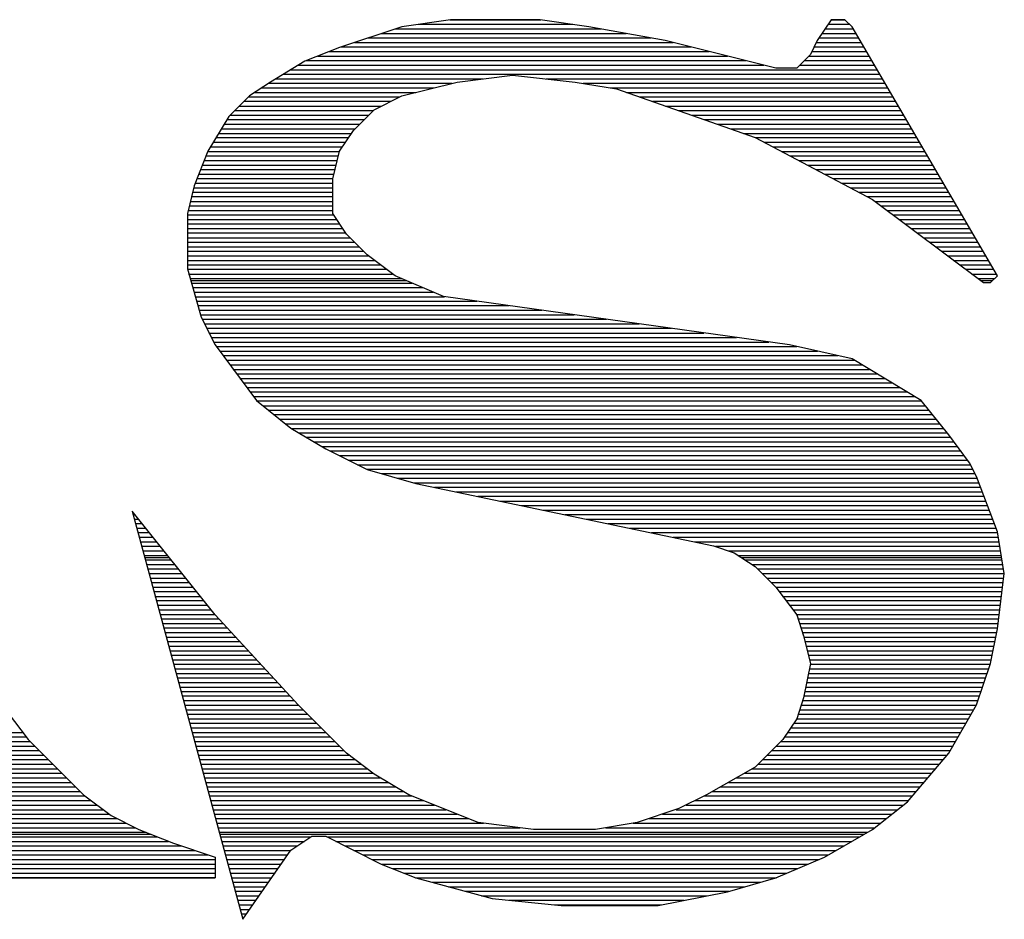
# Model space of a CAD drawing. Extents: x -197 to 9597, y -1478 to 7719.
# Tile 12 of 40: x 3015 to 3063, y -864 to -820. Entities that reach past the tile are written whole.
import ezdxf

# ---------------------------------------------------------------- set-up
doc = ezdxf.new("R2010")
doc.units = 0
doc.layers.add('DF_TITLE_BLOCK', color=2, linetype='CONTINUOUS')

msp = doc.modelspace()

# ---------------------------------------------------------------- linework, layer by layer
at = {"layer": 'DF_TITLE_BLOCK'}
for points in [[(3033.248, -820.201), (3030.216, -821.208)], [(3033.248, -820.201), (3030.216, -821.208)], [(3033.248, -820.201), (3030.216, -821.208)], [(3035.618, -819.858), (3033.248, -820.201)], [(3035.618, -819.858), (3033.248, -820.201)], [(3035.618, -819.858), (3033.248, -820.201)], [(3034.039, -820.078), (3041.578, -820.078)], [(3035.586, -819.858), (3040.027, -819.858)], [(3040, -819.858), (3035.618, -819.858)], [(3040, -819.858), (3035.618, -819.858)], [(3040, -819.858), (3035.618, -819.858)], [(3042.37, -820.201), (3040, -819.858)], [(3042.37, -820.201), (3040, -819.858)], [(3042.37, -820.201), (3040, -819.858)], [(3046.078, -820.87), (3042.37, -820.201)], [(3046.078, -820.87), (3042.37, -820.201)], [(3046.078, -820.87), (3042.37, -820.201)], [(3054.177, -819.858), (3053.5, -820.87)], [(3054.177, -819.858), (3053.5, -820.87)], [(3054.177, -819.858), (3053.5, -820.87)], [(3054.027, -820.078), (3055.078, -820.078)], [(3054.846, -819.858), (3054.177, -819.858)], [(3054.177, -819.858), (3054.858, -819.858)], [(3054.846, -819.858), (3054.177, -819.858)], [(3054.846, -819.858), (3054.177, -819.858)], [(3055.197, -820.201), (3054.846, -819.858)], [(3055.197, -820.201), (3054.846, -819.858)], [(3055.197, -820.201), (3054.846, -819.858)], [(3062.279, -832.35), (3055.197, -820.201)], [(3062.279, -832.35), (3055.197, -820.201)], [(3062.279, -832.35), (3055.197, -820.201)], [(3032.26, -820.531), (3044.189, -820.531)], [(3032.929, -820.299), (3042.968, -820.299)], [(3053.74, -820.531), (3055.389, -820.531)], [(3053.878, -820.299), (3055.26, -820.299)], [(3030.216, -821.208), (3028.527, -821.882)], [(3030.216, -821.208), (3028.527, -821.882)], [(3030.216, -821.208), (3028.527, -821.882)], [(3030.267, -821.189), (3047.358, -821.189)], [(3030.937, -820.968), (3046.468, -820.968)], [(3031.598, -820.748), (3045.397, -820.748)], [(3051.476, -822.22), (3046.078, -820.87)], [(3051.476, -822.22), (3046.078, -820.87)], [(3051.476, -822.22), (3046.078, -820.87)], [(3053.5, -820.87), (3053.169, -821.551)], [(3053.5, -820.87), (3053.169, -821.551)], [(3053.5, -820.87), (3053.169, -821.551)], [(3053.346, -821.189), (3055.767, -821.189)], [(3053.456, -820.968), (3055.649, -820.968)], [(3053.586, -820.748), (3055.508, -820.748)], [(3029.157, -821.63), (3049.13, -821.63)], [(3029.708, -821.409), (3048.236, -821.409)], [(3053.169, -821.551), (3052.5, -822.22)], [(3053.169, -821.551), (3052.5, -822.22)], [(3053.169, -821.551), (3052.5, -822.22)], [(3053.078, -821.63), (3056.027, -821.63)], [(3053.228, -821.409), (3055.897, -821.409)], [(3028.527, -821.882), (3026.846, -822.901)], [(3028.527, -821.882), (3026.846, -822.901)], [(3028.527, -821.882), (3026.846, -822.901)], [(3028.208, -822.071), (3050.897, -822.071)], [(3028.598, -821.85), (3050.019, -821.85)], [(3052.637, -822.071), (3056.287, -822.071)], [(3052.858, -821.85), (3056.157, -821.85)], [(3027.468, -822.519), (3056.547, -822.519)], [(3027.838, -822.299), (3056.417, -822.299)], [(3035.949, -822.901), (3038.649, -822.559)], [(3035.949, -822.901), (3038.649, -822.559)], [(3035.949, -822.901), (3038.649, -822.559)], [(3038.649, -822.559), (3041.697, -822.901)], [(3038.649, -822.559), (3041.697, -822.901)], [(3038.649, -822.559), (3041.697, -822.901)], [(3052.5, -822.22), (3051.476, -822.22)], [(3052.5, -822.22), (3051.476, -822.22)], [(3052.5, -822.22), (3051.476, -822.22)], [(3026.846, -822.901), (3025.826, -823.571)], [(3026.846, -822.901), (3025.826, -823.571)], [(3026.846, -822.901), (3025.826, -823.571)], [(3026.74, -822.96), (3035.697, -822.96)], [(3027.098, -822.74), (3037.197, -822.74)], [(3033.248, -823.571), (3035.949, -822.901)], [(3033.248, -823.571), (3035.949, -822.901)], [(3033.248, -823.571), (3035.949, -822.901)], [(3040.287, -822.74), (3056.677, -822.74)], [(3041.697, -822.901), (3043.716, -823.228)], [(3041.697, -822.901), (3043.716, -823.228)], [(3041.697, -822.901), (3043.716, -823.228)], [(3042.086, -822.96), (3056.799, -822.96)], [(3025.826, -823.571), (3024.819, -824.578)], [(3025.826, -823.571), (3024.819, -824.578)], [(3025.826, -823.571), (3024.819, -824.578)], [(3025.779, -823.618), (3033.149, -823.618)], [(3026.078, -823.401), (3033.929, -823.401)], [(3026.409, -823.181), (3034.807, -823.181)], [(3031.897, -824.252), (3033.248, -823.571)], [(3031.897, -824.252), (3033.248, -823.571)], [(3031.897, -824.252), (3033.248, -823.571)], [(3043.409, -823.181), (3056.937, -823.181)], [(3043.716, -823.228), (3050.468, -825.598)], [(3043.716, -823.228), (3050.468, -825.598)], [(3043.716, -823.228), (3050.468, -825.598)], [(3044.197, -823.401), (3057.059, -823.401)], [(3044.838, -823.618), (3057.189, -823.618)], [(3025.326, -824.071), (3032.26, -824.071)], [(3025.559, -823.838), (3032.697, -823.838)], [(3045.468, -823.838), (3057.326, -823.838)], [(3046.098, -824.071), (3057.449, -824.071)], [(3024.819, -824.578), (3023.799, -826.271)], [(3024.819, -824.578), (3023.799, -826.271)], [(3024.819, -824.578), (3023.799, -826.271)], [(3024.889, -824.512), (3031.637, -824.512)], [(3025.106, -824.291), (3031.858, -824.291)], [(3030.897, -825.26), (3031.897, -824.252)], [(3030.897, -825.26), (3031.897, -824.252)], [(3030.897, -825.26), (3031.897, -824.252)], [(3046.74, -824.291), (3057.578, -824.291)], [(3047.37, -824.512), (3057.708, -824.512)], [(3024.598, -824.949), (3031.197, -824.949)], [(3024.728, -824.728), (3031.417, -824.728)], [(3048, -824.728), (3057.838, -824.728)], [(3048.63, -824.949), (3057.968, -824.949)], [(3024.326, -825.401), (3030.799, -825.401)], [(3024.456, -825.181), (3030.968, -825.181)], [(3030.216, -826.271), (3030.897, -825.26)], [(3030.216, -826.271), (3030.897, -825.26)], [(3030.216, -826.271), (3030.897, -825.26)], [(3049.267, -825.181), (3058.098, -825.181)], [(3049.897, -825.401), (3058.228, -825.401)], [(3024.067, -825.838), (3030.508, -825.838)], [(3024.197, -825.61), (3030.657, -825.61)], [(3050.468, -825.598), (3056.197, -828.63)], [(3050.468, -825.598), (3056.197, -828.63)], [(3050.468, -825.598), (3056.197, -828.63)], [(3050.508, -825.61), (3058.358, -825.61)], [(3050.929, -825.838), (3058.476, -825.838)], [(3023.799, -826.271), (3023.13, -827.96)], [(3023.799, -826.271), (3023.13, -827.96)], [(3023.799, -826.271), (3023.13, -827.96)], [(3023.799, -826.279), (3030.216, -826.279)], [(3023.929, -826.059), (3030.358, -826.059)], [(3029.878, -827.618), (3030.216, -826.271)], [(3029.878, -827.618), (3030.216, -826.271)], [(3029.878, -827.618), (3030.216, -826.271)], [(3051.338, -826.059), (3058.618, -826.059)], [(3051.76, -826.279), (3058.74, -826.279)], [(3023.527, -826.949), (3030.047, -826.949)], [(3023.618, -826.72), (3030.098, -826.72)], [(3023.708, -826.5), (3030.157, -826.5)], [(3052.177, -826.5), (3058.87, -826.5)], [(3052.598, -826.72), (3059, -826.72)], [(3053.019, -826.949), (3059.13, -826.949)], [(3023.358, -827.39), (3029.937, -827.39)], [(3023.449, -827.169), (3030, -827.169)], [(3053.437, -827.169), (3059.26, -827.169)], [(3053.846, -827.39), (3059.389, -827.39)], [(3023.177, -827.83), (3029.878, -827.83)], [(3023.267, -827.61), (3029.878, -827.61)], [(3029.878, -829.311), (3029.878, -827.618)], [(3029.878, -829.311), (3029.878, -827.618)], [(3029.878, -829.311), (3029.878, -827.618)], [(3054.267, -827.61), (3059.519, -827.61)], [(3054.689, -827.83), (3059.649, -827.83)], [(3023.13, -827.96), (3022.799, -829.311)], [(3023.13, -827.96), (3022.799, -829.311)], [(3023.13, -827.96), (3022.799, -829.311)], [(3023.047, -828.271), (3029.878, -828.271)], [(3023.106, -828.051), (3029.878, -828.051)], [(3055.106, -828.051), (3059.767, -828.051)], [(3055.527, -828.271), (3059.909, -828.271)], [(3022.937, -828.72), (3029.878, -828.72)], [(3022.988, -828.488), (3029.878, -828.488)], [(3055.949, -828.488), (3060.027, -828.488)], [(3056.197, -828.63), (3061.598, -832.681)], [(3056.197, -828.63), (3061.598, -832.681)], [(3056.197, -828.63), (3061.598, -832.681)], [(3056.319, -828.72), (3060.157, -828.72)], [(3022.799, -829.311), (3022.799, -832.012)], [(3022.799, -829.311), (3022.799, -832.012)], [(3022.799, -829.311), (3022.799, -832.012)], [(3022.826, -829.161), (3029.878, -829.161)], [(3022.889, -828.941), (3029.878, -828.941)], [(3030.547, -830.319), (3029.878, -829.311)], [(3030.547, -830.319), (3029.878, -829.311)], [(3030.547, -830.319), (3029.878, -829.311)], [(3056.606, -828.941), (3060.287, -828.941)], [(3056.909, -829.161), (3060.417, -829.161)], [(3022.799, -829.382), (3029.929, -829.382)], [(3022.799, -829.598), (3030.067, -829.598)], [(3022.799, -829.819), (3030.216, -829.819)], [(3057.197, -829.382), (3060.547, -829.382)], [(3057.5, -829.598), (3060.677, -829.598)], [(3057.787, -829.819), (3060.807, -829.819)], [(3022.799, -830.039), (3030.37, -830.039)], [(3022.799, -830.26), (3030.519, -830.26)], [(3031.567, -831.33), (3030.547, -830.319)], [(3031.567, -831.33), (3030.547, -830.319)], [(3031.567, -831.33), (3030.547, -830.319)], [(3058.086, -830.039), (3060.937, -830.039)], [(3058.378, -830.26), (3061.067, -830.26)], [(3022.799, -830.488), (3030.716, -830.488)], [(3022.799, -830.708), (3030.937, -830.708)], [(3058.677, -830.488), (3061.197, -830.488)], [(3058.968, -830.708), (3061.326, -830.708)], [(3022.799, -830.929), (3031.169, -830.929)], [(3022.799, -831.149), (3031.389, -831.149)], [(3059.267, -830.929), (3061.449, -830.929)], [(3059.559, -831.149), (3061.586, -831.149)], [(3022.799, -831.37), (3031.618, -831.37)], [(3022.799, -831.598), (3031.917, -831.598)], [(3032.917, -832.35), (3031.567, -831.33)], [(3032.917, -832.35), (3031.567, -831.33)], [(3032.917, -832.35), (3031.567, -831.33)], [(3059.858, -831.37), (3061.708, -831.37)], [(3060.149, -831.598), (3061.838, -831.598)], [(3022.799, -831.811), (3032.208, -831.811)], [(3022.799, -832.012), (3023.468, -834.37)], [(3022.799, -832.012), (3023.468, -834.37)], [(3022.799, -832.012), (3023.468, -834.37)], [(3022.799, -832.031), (3032.5, -832.031)], [(3060.449, -831.811), (3061.968, -831.811)], [(3060.748, -832.031), (3062.098, -832.031)], [(3022.858, -832.26), (3032.799, -832.26)], [(3022.929, -832.48), (3033.228, -832.48)], [(3022.956, -832.578), (3033.468, -832.578)], [(3022.988, -832.701), (3033.748, -832.701)], [(3035.279, -833.358), (3032.917, -832.35)], [(3035.279, -833.358), (3032.917, -832.35)], [(3035.279, -833.358), (3032.917, -832.35)], [(3061.039, -832.26), (3062.228, -832.26)], [(3061.326, -832.48), (3062.149, -832.48)], [(3061.468, -832.578), (3062.039, -832.578)], [(3061.598, -832.681), (3061.949, -832.681)], [(3061.598, -832.681), (3061.949, -832.681)], [(3061.598, -832.681), (3061.949, -832.681)], [(3061.949, -832.681), (3062.279, -832.35)], [(3061.949, -832.681), (3062.279, -832.35)], [(3061.949, -832.681), (3062.279, -832.35)], [(3023.047, -832.921), (3034.26, -832.921)], [(3023.118, -833.141), (3034.779, -833.141)], [(3023.177, -833.37), (3035.326, -833.37)], [(3023.248, -833.59), (3036.909, -833.59)], [(3052.149, -835.72), (3035.279, -833.358)], [(3052.149, -835.72), (3035.279, -833.358)], [(3052.149, -835.72), (3035.279, -833.358)], [(3023.307, -833.799), (3038.488, -833.799)], [(3023.37, -834.031), (3040.067, -834.031)], [(3023.429, -834.252), (3041.649, -834.252)], [(3023.468, -834.37), (3024.149, -835.72)], [(3023.468, -834.37), (3024.149, -835.72)], [(3023.468, -834.37), (3024.149, -835.72)], [(3023.519, -834.468), (3043.228, -834.468)], [(3023.63, -834.689), (3044.819, -834.689)], [(3023.74, -834.909), (3046.389, -834.909)], [(3023.846, -835.141), (3047.976, -835.141)], [(3023.956, -835.358), (3049.559, -835.358)], [(3024.067, -835.578), (3051.137, -835.578)], [(3024.149, -835.72), (3026.169, -838.421)], [(3024.149, -835.72), (3026.169, -838.421)], [(3024.149, -835.72), (3026.169, -838.421)], [(3024.197, -835.799), (3052.508, -835.799)], [(3024.37, -836.019), (3053.508, -836.019)], [(3055.197, -836.401), (3052.149, -835.72)], [(3055.197, -836.401), (3052.149, -835.72)], [(3055.197, -836.401), (3052.149, -835.72)], [(3024.539, -836.24), (3054.508, -836.24)], [(3024.697, -836.46), (3055.299, -836.46)], [(3058.567, -838.421), (3055.197, -836.401)], [(3058.567, -838.421), (3055.197, -836.401)], [(3058.567, -838.421), (3055.197, -836.401)], [(3024.87, -836.681), (3055.677, -836.681)], [(3025.027, -836.909), (3056.039, -836.909)], [(3025.197, -837.13), (3056.409, -837.13)], [(3025.358, -837.35), (3056.779, -837.35)], [(3025.527, -837.571), (3057.149, -837.571)], [(3025.689, -837.791), (3057.519, -837.791)], [(3025.858, -838.012), (3057.889, -838.012)], [(3026.027, -838.228), (3058.26, -838.228)], [(3026.169, -838.421), (3027.846, -839.771)], [(3026.169, -838.421), (3027.846, -839.771)], [(3026.169, -838.421), (3027.846, -839.771)], [(3026.208, -838.449), (3058.598, -838.449)], [(3059.917, -840.11), (3058.567, -838.421)], [(3059.917, -840.11), (3058.567, -838.421)], [(3059.917, -840.11), (3058.567, -838.421)], [(3026.488, -838.681), (3058.767, -838.681)], [(3026.767, -838.901), (3058.949, -838.901)], [(3027.039, -839.118), (3059.13, -839.118)], [(3027.319, -839.338), (3059.307, -839.338)], [(3027.598, -839.559), (3059.476, -839.559)], [(3027.846, -839.771), (3029.547, -840.779)], [(3027.846, -839.771), (3029.547, -840.779)], [(3027.846, -839.771), (3029.547, -840.779)], [(3027.878, -839.791), (3059.657, -839.791)], [(3028.248, -840), (3059.826, -840)], [(3028.618, -840.22), (3060.008, -840.22)], [(3060.929, -841.46), (3059.917, -840.11)], [(3060.929, -841.46), (3059.917, -840.11)], [(3060.929, -841.46), (3059.917, -840.11)], [(3028.976, -840.449), (3060.177, -840.449)], [(3029.346, -840.669), (3060.338, -840.669)], [(3029.547, -840.779), (3031.567, -841.799)], [(3029.547, -840.779), (3031.567, -841.799)], [(3029.547, -840.779), (3031.567, -841.799)], [(3029.76, -840.89), (3060.508, -840.89)], [(3030.197, -841.11), (3060.669, -841.11)], [(3030.637, -841.33), (3060.838, -841.33)], [(3031.086, -841.559), (3060.976, -841.559)], [(3031.527, -841.779), (3061.086, -841.779)], [(3031.567, -841.799), (3033.929, -842.468)], [(3031.567, -841.799), (3033.929, -842.468)], [(3031.567, -841.799), (3033.929, -842.468)], [(3061.267, -842.13), (3060.929, -841.46)], [(3061.267, -842.13), (3060.929, -841.46)], [(3061.267, -842.13), (3060.929, -841.46)], [(3032.279, -841.988), (3061.197, -841.988)], [(3033.047, -842.22), (3061.299, -842.22)], [(3062.279, -844.83), (3061.267, -842.13)], [(3062.279, -844.83), (3061.267, -842.13)], [(3062.279, -844.83), (3061.267, -842.13)], [(3033.819, -842.441), (3061.378, -842.441)], [(3033.929, -842.468), (3048.449, -845.512)], [(3033.929, -842.468), (3048.449, -845.512)], [(3033.929, -842.468), (3048.449, -845.512)], [(3034.838, -842.661), (3061.468, -842.661)], [(3035.897, -842.882), (3061.547, -842.882)], [(3036.956, -843.098), (3061.63, -843.098)], [(3038.019, -843.33), (3061.716, -843.33)], [(3039.067, -843.551), (3061.799, -843.551)], [(3040.13, -843.771), (3061.878, -843.771)], [(3020.098, -843.819), (3025.5, -863.728)], [(3020.098, -843.819), (3025.5, -863.728)], [(3020.098, -843.819), (3025.5, -863.728)], [(3024.149, -848.882), (3020.098, -843.819)], [(3024.149, -848.882), (3020.098, -843.819)], [(3024.149, -848.882), (3020.098, -843.819)], [(3020.137, -843.988), (3020.228, -843.988)], [(3020.197, -844.208), (3020.409, -844.208)], [(3041.189, -843.988), (3061.956, -843.988)], [(3042.248, -844.208), (3062.047, -844.208)], [(3020.26, -844.429), (3020.578, -844.429)], [(3020.319, -844.649), (3020.76, -844.649)], [(3043.299, -844.429), (3062.13, -844.429)], [(3044.358, -844.649), (3062.216, -844.649)], [(3020.378, -844.87), (3020.937, -844.87)], [(3020.437, -845.098), (3021.118, -845.098)], [(3045.417, -844.87), (3062.287, -844.87)], [(3046.476, -845.098), (3062.319, -845.098)], [(3062.618, -846.858), (3062.279, -844.83)], [(3062.618, -846.858), (3062.279, -844.83)], [(3062.618, -846.858), (3062.279, -844.83)], [(3020.5, -845.319), (3021.287, -845.319)], [(3020.559, -845.539), (3021.468, -845.539)], [(3047.527, -845.319), (3062.358, -845.319)], [(3048.449, -845.512), (3049.449, -845.85)], [(3048.449, -845.512), (3049.449, -845.85)], [(3048.449, -845.512), (3049.449, -845.85)], [(3048.539, -845.539), (3062.397, -845.539)], [(3020.618, -845.76), (3021.637, -845.76)], [(3020.677, -845.98), (3021.819, -845.98)], [(3020.708, -846.078), (3021.897, -846.078)], [(3049.197, -845.76), (3062.437, -845.76)], [(3049.449, -845.85), (3050.468, -846.519)], [(3049.449, -845.85), (3050.468, -846.519)], [(3049.449, -845.85), (3050.468, -846.519)], [(3049.657, -845.98), (3062.468, -845.98)], [(3049.807, -846.078), (3062.488, -846.078)], [(3020.74, -846.201), (3022, -846.201)], [(3020.799, -846.421), (3022.177, -846.421)], [(3020.858, -846.641), (3022.346, -846.641)], [(3049.988, -846.201), (3062.508, -846.201)], [(3050.319, -846.421), (3062.547, -846.421)], [(3050.468, -846.519), (3051.476, -847.531)], [(3050.468, -846.519), (3051.476, -847.531)], [(3050.468, -846.519), (3051.476, -847.531)], [(3050.586, -846.641), (3062.578, -846.641)], [(3020.917, -846.87), (3022.527, -846.87)], [(3020.976, -847.09), (3022.708, -847.09)], [(3050.819, -846.87), (3062.618, -846.87)], [(3051.039, -847.09), (3062.586, -847.09)], [(3062.279, -849.559), (3062.618, -846.858)], [(3062.279, -849.559), (3062.618, -846.858)], [(3062.279, -849.559), (3062.618, -846.858)], [(3021.039, -847.311), (3022.889, -847.311)], [(3021.098, -847.531), (3023.059, -847.531)], [(3051.26, -847.311), (3062.559, -847.311)], [(3051.476, -847.531), (3052.5, -848.882)], [(3051.476, -847.531), (3062.527, -847.531)], [(3051.476, -847.531), (3052.5, -848.882)], [(3051.476, -847.531), (3052.5, -848.882)], [(3021.157, -847.748), (3023.236, -847.748)], [(3021.216, -847.98), (3023.409, -847.98)], [(3051.637, -847.748), (3062.5, -847.748)], [(3051.807, -847.98), (3062.476, -847.98)], [(3021.279, -848.189), (3023.586, -848.189)], [(3021.338, -848.409), (3023.767, -848.409)], [(3051.976, -848.189), (3062.449, -848.189)], [(3052.137, -848.409), (3062.429, -848.409)], [(3021.397, -848.641), (3023.949, -848.641)], [(3021.456, -848.858), (3024.118, -848.858)], [(3028.197, -853.271), (3024.149, -848.882)], [(3028.197, -853.271), (3024.149, -848.882)], [(3028.197, -853.271), (3024.149, -848.882)], [(3052.307, -848.641), (3062.397, -848.641)], [(3052.476, -848.858), (3062.37, -848.858)], [(3052.5, -848.882), (3052.826, -849.901)], [(3052.5, -848.882), (3052.826, -849.901)], [(3052.5, -848.882), (3052.826, -849.901)], [(3021.519, -849.078), (3024.326, -849.078)], [(3021.578, -849.299), (3024.527, -849.299)], [(3021.637, -849.519), (3024.728, -849.519)], [(3052.559, -849.078), (3062.338, -849.078)], [(3052.63, -849.299), (3062.307, -849.299)], [(3052.708, -849.519), (3062.287, -849.519)], [(3021.697, -849.748), (3024.937, -849.748)], [(3021.76, -849.968), (3025.137, -849.968)], [(3052.779, -849.748), (3062.248, -849.748)], [(3052.826, -849.901), (3053.169, -851.252)], [(3052.826, -849.901), (3053.169, -851.252)], [(3052.826, -849.901), (3053.169, -851.252)], [(3052.846, -849.968), (3062.197, -849.968)], [(3061.949, -851.252), (3062.279, -849.559)], [(3061.949, -851.252), (3062.279, -849.559)], [(3061.949, -851.252), (3062.279, -849.559)], [(3021.819, -850.181), (3025.346, -850.181)], [(3021.878, -850.409), (3025.547, -850.409)], [(3052.897, -850.181), (3062.157, -850.181)], [(3052.956, -850.409), (3062.106, -850.409)], [(3021.937, -850.63), (3025.748, -850.63)], [(3022, -850.85), (3025.956, -850.85)], [(3053.008, -850.63), (3062.067, -850.63)], [(3053.067, -850.85), (3062.019, -850.85)], [(3022.059, -851.071), (3026.157, -851.071)], [(3022.118, -851.291), (3026.37, -851.291)], [(3053.169, -851.252), (3052.826, -852.929)], [(3053.169, -851.252), (3052.826, -852.929)], [(3053.169, -851.252), (3052.826, -852.929)], [(3053.13, -851.071), (3061.976, -851.071)], [(3053.157, -851.291), (3061.929, -851.291)], [(3061.267, -853.271), (3061.949, -851.252)], [(3061.267, -853.271), (3061.949, -851.252)], [(3061.267, -853.271), (3061.949, -851.252)], [(3022.177, -851.519), (3026.578, -851.519)], [(3022.236, -851.74), (3026.779, -851.74)], [(3053.067, -851.74), (3061.779, -851.74)], [(3053.106, -851.519), (3061.858, -851.519)], [(3022.299, -851.96), (3026.976, -851.96)], [(3022.358, -852.181), (3027.189, -852.181)], [(3022.417, -852.401), (3027.389, -852.401)], [(3052.937, -852.401), (3061.559, -852.401)], [(3052.976, -852.181), (3061.63, -852.181)], [(3053.019, -851.96), (3061.708, -851.96)], [(3022.476, -852.618), (3027.598, -852.618)], [(3022.539, -852.838), (3027.799, -852.838)], [(3052.846, -852.838), (3061.409, -852.838)], [(3052.889, -852.618), (3061.476, -852.618)], [(3022.598, -853.059), (3028, -853.059)], [(3022.657, -853.291), (3028.208, -853.291)], [(3030.547, -855.63), (3028.197, -853.271)], [(3030.547, -855.63), (3028.197, -853.271)], [(3030.547, -855.63), (3028.197, -853.271)], [(3052.826, -852.929), (3052.5, -853.949)], [(3052.826, -852.929), (3052.5, -853.949)], [(3052.826, -852.929), (3052.5, -853.949)], [(3052.708, -853.291), (3061.26, -853.291)], [(3052.779, -853.059), (3061.326, -853.059)], [(3059.917, -855.63), (3061.267, -853.271)], [(3059.917, -855.63), (3061.267, -853.271)], [(3059.917, -855.63), (3061.267, -853.271)], [(3014.019, -853.61), (3015.027, -854.96)], [(3014.019, -853.61), (3015.027, -854.96)], [(3014.019, -853.61), (3015.027, -854.96)], [(3022.716, -853.512), (3028.429, -853.512)], [(3022.779, -853.728), (3028.649, -853.728)], [(3052.567, -853.728), (3061, -853.728)], [(3052.637, -853.512), (3061.13, -853.512)], [(3022.838, -853.949), (3028.87, -853.949)], [(3022.897, -854.169), (3029.098, -854.169)], [(3052.5, -853.949), (3051.819, -854.96)], [(3052.5, -853.949), (3051.819, -854.96)], [(3052.5, -853.949), (3051.819, -854.96)], [(3052.338, -854.169), (3060.748, -854.169)], [(3052.488, -853.949), (3060.878, -853.949)], [(3003.449, -854.61), (3014.767, -854.61)], [(3022.956, -854.39), (3029.319, -854.39)], [(3023.019, -854.61), (3029.539, -854.61)], [(3052.047, -854.61), (3060.5, -854.61)], [(3052.197, -854.39), (3060.63, -854.39)], [(3003.539, -854.83), (3014.937, -854.83)], [(3003.637, -855.059), (3015.13, -855.059)], [(3003.74, -855.279), (3015.346, -855.279)], [(3015.027, -854.96), (3017.728, -857.661)], [(3015.027, -854.96), (3017.728, -857.661)], [(3015.027, -854.96), (3017.728, -857.661)], [(3023.078, -854.83), (3029.76, -854.83)], [(3023.137, -855.059), (3029.976, -855.059)], [(3023.197, -855.279), (3030.197, -855.279)], [(3051.819, -854.96), (3050.468, -856.311)], [(3051.819, -854.96), (3050.468, -856.311)], [(3051.819, -854.96), (3050.468, -856.311)], [(3051.5, -855.279), (3060.118, -855.279)], [(3051.716, -855.059), (3060.248, -855.059)], [(3051.897, -854.83), (3060.37, -854.83)], [(3003.838, -855.5), (3015.567, -855.5)], [(3003.917, -855.72), (3015.787, -855.72)], [(3023.26, -855.5), (3030.417, -855.5)], [(3023.319, -855.72), (3030.669, -855.72)], [(3031.897, -856.649), (3030.547, -855.63)], [(3031.897, -856.649), (3030.547, -855.63)], [(3031.897, -856.649), (3030.547, -855.63)], [(3051.059, -855.72), (3059.838, -855.72)], [(3051.279, -855.5), (3060, -855.5)], [(3057.897, -858), (3059.917, -855.63)], [(3057.897, -858), (3059.917, -855.63)], [(3057.897, -858), (3059.917, -855.63)], [(3004, -855.941), (3016.019, -855.941)], [(3004.067, -856.169), (3016.236, -856.169)], [(3023.378, -855.941), (3030.968, -855.941)], [(3023.437, -856.169), (3031.26, -856.169)], [(3050.606, -856.169), (3059.456, -856.169)], [(3050.826, -855.941), (3059.649, -855.941)], [(3004.137, -856.382), (3016.456, -856.382)], [(3004.216, -856.598), (3016.677, -856.598)], [(3023.5, -856.382), (3031.559, -856.382)], [(3023.559, -856.598), (3031.858, -856.598)], [(3033.598, -857.661), (3031.897, -856.649)], [(3033.598, -857.661), (3031.897, -856.649)], [(3033.598, -857.661), (3031.897, -856.649)], [(3050.468, -856.311), (3048.098, -857.661)], [(3050.468, -856.311), (3048.098, -857.661)], [(3050.468, -856.311), (3048.098, -857.661)], [(3049.949, -856.598), (3059.078, -856.598)], [(3050.326, -856.382), (3059.279, -856.382)], [(3004.208, -857.051), (3017.118, -857.051)], [(3004.228, -856.83), (3016.897, -856.83)], [(3023.618, -856.83), (3032.208, -856.83)], [(3023.677, -857.051), (3032.578, -857.051)], [(3049.169, -857.051), (3058.708, -857.051)], [(3049.559, -856.83), (3058.889, -856.83)], [(3004.059, -857.488), (3017.559, -857.488)], [(3004.137, -857.271), (3017.338, -857.271)], [(3017.728, -857.661), (3019.078, -858.669)], [(3017.728, -857.661), (3019.078, -858.669)], [(3017.728, -857.661), (3019.078, -858.669)], [(3023.74, -857.271), (3032.949, -857.271)], [(3023.799, -857.488), (3033.319, -857.488)], [(3036.968, -859.012), (3033.598, -857.661)], [(3036.968, -859.012), (3033.598, -857.661)], [(3036.968, -859.012), (3033.598, -857.661)], [(3048.098, -857.661), (3046.748, -858.33)], [(3048.098, -857.661), (3046.748, -858.33)], [(3048.098, -857.661), (3046.748, -858.33)], [(3048.397, -857.488), (3058.319, -857.488)], [(3048.779, -857.271), (3058.508, -857.271)], [(3003.787, -858.161), (3018.397, -858.161)], [(3003.909, -857.941), (3018.098, -857.941)], [(3003.988, -857.708), (3017.799, -857.708)], [(3023.858, -857.708), (3033.728, -857.708)], [(3023.917, -857.941), (3034.287, -857.941)], [(3023.976, -858.161), (3034.838, -858.161)], [(3047.106, -858.161), (3057.689, -858.161)], [(3047.547, -857.941), (3057.937, -857.941)], [(3048, -857.708), (3058.137, -857.708)], [(3056.197, -859.35), (3057.897, -858)], [(3056.197, -859.35), (3057.897, -858)], [(3056.197, -859.35), (3057.897, -858)], [(3003.488, -858.598), (3018.988, -858.598)], [(3003.637, -858.382), (3018.689, -858.382)], [(3024.039, -858.382), (3035.389, -858.382)], [(3024.098, -858.598), (3035.949, -858.598)], [(3046.748, -858.33), (3044.728, -859.012)], [(3046.748, -858.33), (3044.728, -859.012)], [(3046.748, -858.33), (3044.728, -859.012)], [(3045.956, -858.598), (3057.137, -858.598)], [(3046.618, -858.382), (3057.417, -858.382)], [(3003.189, -859.039), (3019.826, -859.039)], [(3003.338, -858.819), (3019.378, -858.819)], [(3019.078, -858.669), (3020.429, -859.35)], [(3019.078, -858.669), (3020.429, -859.35)], [(3019.078, -858.669), (3020.429, -859.35)], [(3024.157, -858.819), (3036.5, -858.819)], [(3024.216, -859.039), (3037.236, -859.039)], [(3039.669, -859.35), (3036.968, -859.012)], [(3039.669, -859.35), (3036.968, -859.012)], [(3039.669, -859.35), (3036.968, -859.012)], [(3044.728, -859.012), (3042.697, -859.35)], [(3044.728, -859.012), (3042.697, -859.35)], [(3044.728, -859.012), (3042.697, -859.35)], [(3044.527, -859.039), (3056.586, -859.039)], [(3045.299, -858.819), (3056.858, -858.819)], [(3002.74, -859.578), (3021.019, -859.578)], [(3002.819, -859.48), (3020.779, -859.48)], [(3003.008, -859.26), (3020.26, -859.26)], [(3020.429, -859.35), (3022.118, -860.019)], [(3020.429, -859.35), (3022.118, -860.019)], [(3020.429, -859.35), (3022.118, -860.019)], [(3024.279, -859.26), (3039.008, -859.26)], [(3024.338, -859.48), (3055.956, -859.48)], [(3024.37, -859.578), (3055.787, -859.578)], [(3042.697, -859.35), (3039.669, -859.35)], [(3042.697, -859.35), (3039.669, -859.35)], [(3042.697, -859.35), (3039.669, -859.35)], [(3043.197, -859.26), (3056.307, -859.26)], [(3053.846, -860.701), (3056.197, -859.35)], [(3053.846, -860.701), (3056.197, -859.35)], [(3053.846, -860.701), (3056.197, -859.35)], [(3002.449, -859.929), (3021.878, -859.929)], [(3002.637, -859.708), (3021.326, -859.708)], [(3022.118, -860.019), (3024.149, -860.701)], [(3022.118, -860.019), (3024.149, -860.701)], [(3022.118, -860.019), (3024.149, -860.701)], [(3024.397, -859.708), (3028.826, -859.708)], [(3024.456, -859.929), (3028.5, -859.929)], [(3027.846, -860.358), (3028.87, -859.681)], [(3027.846, -860.358), (3028.87, -859.681)], [(3027.846, -860.358), (3028.87, -859.681)], [(3028.87, -859.681), (3029.547, -859.681)], [(3028.87, -859.681), (3029.547, -859.681)], [(3028.87, -859.681), (3029.547, -859.681)], [(3029.547, -859.681), (3032.248, -861.031)], [(3029.547, -859.681), (3032.248, -861.031)], [(3029.547, -859.681), (3032.248, -861.031)], [(3029.586, -859.708), (3055.567, -859.708)], [(3030.027, -859.929), (3055.189, -859.929)], [(3002.078, -860.37), (3023.169, -860.37)], [(3002.267, -860.149), (3022.5, -860.149)], [(3024.519, -860.149), (3028.169, -860.149)], [(3024.578, -860.37), (3027.846, -860.37)], [(3025.5, -863.728), (3027.846, -860.358)], [(3025.5, -863.728), (3027.846, -860.358)], [(3025.5, -863.728), (3027.846, -860.358)], [(3030.476, -860.149), (3054.799, -860.149)], [(3030.917, -860.37), (3054.417, -860.37)], [(3001.527, -861.031), (3024.149, -861.031)], [(3001.708, -860.811), (3024.149, -860.811)], [(3001.897, -860.59), (3023.826, -860.59)], [(3024.149, -860.701), (3024.149, -861.708)], [(3024.149, -860.701), (3024.149, -861.708)], [(3024.149, -860.701), (3024.149, -861.708)], [(3024.637, -860.59), (3027.689, -860.59)], [(3024.697, -860.811), (3027.539, -860.811)], [(3024.76, -861.031), (3027.378, -861.031)], [(3031.358, -860.59), (3054.027, -860.59)], [(3031.799, -860.811), (3053.567, -860.811)], [(3032.248, -861.031), (3033.929, -861.708)], [(3032.248, -861.031), (3053.047, -861.031)], [(3032.248, -861.031), (3033.929, -861.708)], [(3032.248, -861.031), (3033.929, -861.708)], [(3051.476, -861.708), (3053.846, -860.701)], [(3051.476, -861.708), (3053.846, -860.701)], [(3051.476, -861.708), (3053.846, -860.701)], [(3001.637, -861.252), (3024.149, -861.252)], [(3001.748, -861.48), (3024.149, -861.48)], [(3024.819, -861.252), (3027.228, -861.252)], [(3024.878, -861.48), (3027.067, -861.48)], [(3032.799, -861.252), (3052.539, -861.252)], [(3033.346, -861.48), (3052.019, -861.48)], [(3001.858, -861.701), (3024.149, -861.701)], [(3024.149, -861.708), (3001.87, -861.708)], [(3024.149, -861.708), (3001.87, -861.708)], [(3024.149, -861.708), (3001.87, -861.708)], [(3024.937, -861.701), (3026.917, -861.701)], [(3025, -861.921), (3026.76, -861.921)], [(3033.909, -861.701), (3051.508, -861.701)], [(3033.929, -861.708), (3037.649, -862.72)], [(3033.929, -861.708), (3037.649, -862.72)], [(3033.929, -861.708), (3037.649, -862.72)], [(3034.708, -861.921), (3050.74, -861.921)], [(3049.118, -862.382), (3051.476, -861.708)], [(3049.118, -862.382), (3051.476, -861.708)], [(3049.118, -862.382), (3051.476, -861.708)], [(3025.059, -862.141), (3026.606, -862.141)], [(3025.118, -862.358), (3026.456, -862.358)], [(3035.519, -862.141), (3049.956, -862.141)], [(3036.326, -862.358), (3049.189, -862.358)], [(3045.748, -863.059), (3049.118, -862.382)], [(3045.748, -863.059), (3049.118, -862.382)], [(3045.748, -863.059), (3049.118, -862.382)], [(3025.177, -862.578), (3026.299, -862.578)], [(3025.236, -862.799), (3026.137, -862.799)], [(3037.137, -862.578), (3048.118, -862.578)], [(3037.649, -862.72), (3041.019, -863.059)], [(3037.649, -862.72), (3041.019, -863.059)], [(3037.649, -862.72), (3041.019, -863.059)], [(3038.488, -862.799), (3047.008, -862.799)], [(3025.299, -863.019), (3025.988, -863.019)], [(3025.358, -863.252), (3025.826, -863.252)], [(3040.697, -863.019), (3045.897, -863.019)], [(3041.019, -863.059), (3045.748, -863.059)], [(3041.019, -863.059), (3045.748, -863.059)], [(3041.019, -863.059), (3045.748, -863.059)], [(3025.417, -863.468), (3025.677, -863.468)], [(3025.476, -863.689), (3025.527, -863.689)]]:
    msp.add_lwpolyline(points, dxfattribs=at)

doc.saveas('drawing.dxf')
